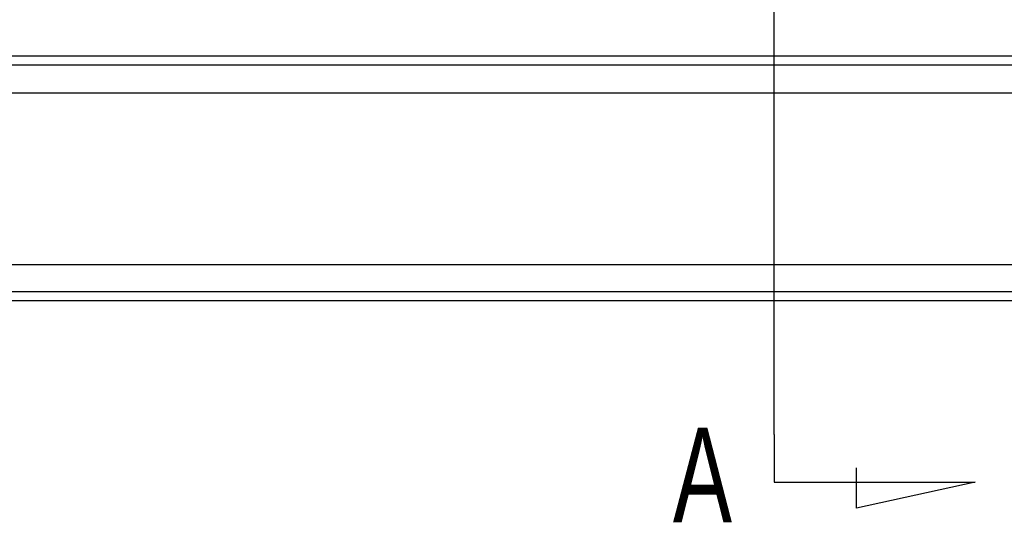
# Model space of a CAD drawing. Header units: millimetres. Extents: x 1805 to 4914, y -1594 to 860.
# Tile 32 of 256: x 2222 to 2276, y -1594 to -1566. Entities that reach past the tile are written whole.
import ezdxf
from ezdxf.lldxf.tags import DXFTag

# ---------------------------------------------------------------- set-up
doc = ezdxf.new("R2010")
doc.units = ezdxf.units.MM
doc.layers.get('0').update_dxf_attribs({"linetype": 'CONTINUOUS'})
doc.styles.add('CHN', font='txt')
tags = doc.linetypes.add('DASHED', pattern=[25.72, 12.86, -12.86]).pattern_tags.tags
tags[6:7] = [DXFTag(74, 4), DXFTag(75, 0), DXFTag(340, '0'), DXFTag(46, 0.0), DXFTag(50, 0.0), DXFTag(44, 0.0), DXFTag(45, 0.0)]
tags[4:5] = [DXFTag(74, 4), DXFTag(75, 0), DXFTag(340, '0'), DXFTag(46, 0.0), DXFTag(50, 0.0), DXFTag(44, 0.0), DXFTag(45, 0.0)]

msp = doc.modelspace()

# ---------------------------------------------------------------- linework, layer by layer
for p, q in [((2263.381, -1589.162), (2263.381, -1498.675)), ((2263.381, -1589.162), (2263.381, -1591.798)), ((2267.942, -1593.232), (2267.942, -1591.003)), ((2263.381, -1591.798), (2274.529, -1591.798)), ((2274.529, -1591.798), (2267.942, -1593.232))]:
    msp.add_line(p, q)
at = {"linetype": 'Continuous'}
for p, q in [((3060.777, -1568.193), (2120.777, -1568.193)), ((3060.777, -1579.743), (2120.777, -1579.743)), ((3060.777, -1581.743), (2120.777, -1581.743))]:
    msp.add_line(p, q, dxfattribs=at)
at = {"linetype": 'DASHED'}
for p, q in [((3060.777, -1570.243), (2120.777, -1570.243)), ((3060.777, -1581.243), (2120.777, -1581.243))]:
    msp.add_line(p, q, dxfattribs=at)
at = {"linetype": 'Continuous'}
msp.add_open_spline([(3060.777, -1568.693), (2120.777, -1568.693)], degree=1, dxfattribs=at)

# ---------------------------------------------------------------- texts
at = {"style": 'CHN', "width": 0.7}
msp.add_text('A', height=5.25, dxfattribs=at).set_placement((2257.761, -1594.021))

doc.saveas('drawing.dxf')
